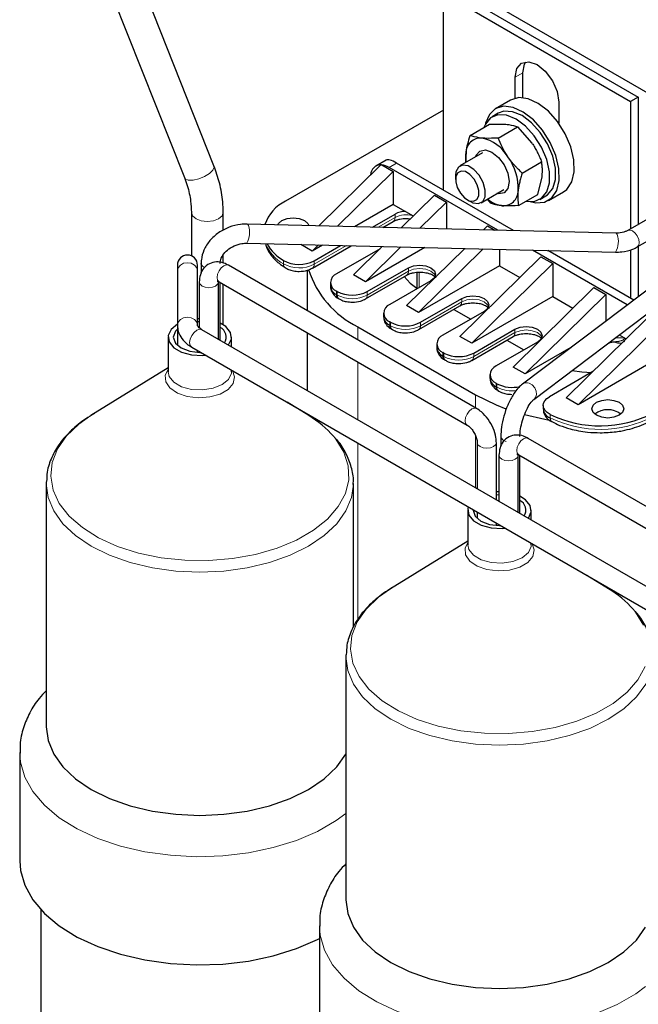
# Model space of a CAD drawing. Header units: millimetres. Extents: x 5 to 418, y 2 to 292.
# Tile 33 of 43: x 326 to 349, y 85 to 122. Entities that reach past the tile are written whole.
import ezdxf

# ---------------------------------------------------------------- set-up
doc = ezdxf.new("R2010")
doc.units = ezdxf.units.MM

msp = doc.modelspace()

# ---------------------------------------------------------------- linework, layer by layer
at = {"color": 7, "linetype": 'Continuous', "lineweight": 25}
for p, q in [((366.0813, 123.7801), (348.737, 113.7675)), ((349.097, 113.1439), (366.8014, 123.3645)), ((333.1148, 116.2045), (330.3035, 123.2941)), ((342.058, 123.2443), (353.6056, 116.578)), ((329.188, 122.8517), (331.9993, 115.7621)), ((341.7752, 122.7217), (348.8463, 118.6397)), ((341.7752, 115.2913), (341.7752, 122.7217)), ((342.058, 122.885), (349.1291, 118.803)), ((344.7733, 118.7781), (344.7733, 119.7171)), ((344.4905, 118.7611), (344.4905, 119.5538)), ((344.3108, 118.6894), (343.7451, 118.3628)), ((346.131, 118.6068), (346.131, 117.8141)), ((349.1291, 118.803), (348.8463, 118.6397)), ((348.8463, 118.6397), (348.8463, 113.8306)), ((349.1291, 118.803), (349.1291, 113.9938)), ((341.7752, 118.3118), (335.8214, 114.8747)), ((343.8451, 118.1896), (343.6189, 118.059)), ((342.791, 117.3518), (343.5192, 117.7722)), ((343.8444, 117.2562), (344.5726, 117.6767)), ((344.5726, 117.6767), (345.1166, 117.0661)), ((343.259, 116.6966), (342.4018, 116.2017)), ((339.6179, 116.425), (339.2246, 116.198)), ((344.4228, 113.7628), (340.0074, 116.3118)), ((344.7555, 115.9331), (345.4838, 116.3535)), ((339.4025, 116.23), (337.0746, 113.9402)), ((339.8802, 115.9934), (337.7755, 113.9233)), ((339.4276, 116.2444), (339.4025, 116.23)), ((339.4475, 116.2432), (339.8802, 115.9934)), ((343.8325, 113.7771), (339.7246, 116.1485)), ((339.8802, 115.9934), (339.8802, 114.7522)), ((342.2361, 115.8355), (342.2361, 115.6952)), ((345.3415, 115.1259), (345.501, 115.7908)), ((343.2017, 114.8161), (344.059, 115.3109)), ((345.745, 114.8986), (346.3107, 115.2252)), ((341.4358, 115.0953), (340.185, 113.8651)), ((341.8883, 114.8341), (340.886, 113.8482)), ((341.4358, 115.0953), (341.8883, 114.8341)), ((341.8883, 114.8341), (341.8883, 113.824)), ((342.6802, 114.9259), (342.8017, 114.8557)), ((343.4279, 114.9466), (343.5598, 114.801)), ((343.8638, 115.1477), (343.7958, 115.159)), ((344.6132, 114.7055), (345.3415, 115.1259)), ((345.4187, 114.9412), (345.645, 115.0718)), ((332.2657, 114.4548), (332.2657, 112.8102)), ((333.4657, 113.7721), (333.4657, 114.4548)), ((339.8802, 114.7522), (338.4173, 113.9078)), ((339.8802, 114.7522), (340.3417, 114.4858)), ((340.3417, 114.4858), (340.6406, 114.3132)), ((339.0961, 113.8914), (339.9509, 114.3849)), ((339.4933, 113.8818), (339.8846, 114.1077)), ((348.2895, 113.6695), (334.37, 114.0054)), ((343.444, 113.936), (343.2955, 113.79)), ((343.444, 113.936), (343.7144, 113.7799)), ((334.3527, 113.2857), (348.2721, 112.9497)), ((336.8255, 112.9888), (336.3967, 113.2363)), ((337.0608, 113.2203), (336.8255, 112.9888)), ((337.2198, 113.2165), (336.8255, 112.9888)), ((336.831, 112.3449), (338.2958, 113.1905)), ((336.8973, 112.6221), (337.8986, 113.2001)), ((339.3858, 113.0789), (337.7447, 112.1316)), ((339.4704, 113.1621), (338.3811, 112.0907)), ((340.1713, 113.1452), (338.8336, 111.8295)), ((341.075, 113.1234), (338.8336, 111.8295)), ((342.5809, 113.0871), (340.3893, 110.9314)), ((343.2818, 113.0702), (340.8418, 110.6702)), ((343.8965, 113.0553), (343.8965, 112.4336)), ((348.7176, 110.957), (345.1345, 113.0254)), ((348.9627, 111.142), (345.7248, 113.0112)), ((348.8463, 113.0414), (348.8463, 111.2092)), ((349.1291, 113.1625), (349.1291, 111.2676)), ((333.4657, 112.5387), (333.4657, 112.8511)), ((342.3975, 109.7721), (345.4522, 112.7767)), ((345.4522, 112.7767), (345.9047, 112.5155)), ((331.7361, 112.4608), (331.7361, 112.2407)), ((331.7361, 112.2407), (331.7361, 110.1833)), ((332.4961, 112.2407), (332.4961, 112.4608)), ((332.4961, 110.1833), (332.4961, 112.2407)), ((332.6329, 112.5252), (332.6329, 112.155)), ((332.6366, 112.4957), (332.6329, 112.5252)), ((343.03, 107.0487), (333.6679, 112.4533)), ((336.6294, 112.2633), (336.6294, 110.7436)), ((338.9043, 111.4621), (340.46, 112.3602)), ((343.8965, 112.4336), (340.8418, 110.6702)), ((342.85, 109.5109), (345.9047, 112.5155)), ((343.8965, 112.4336), (344.657, 111.9946)), ((350.5745, 112.3585), (344.759, 107.969)), ((345.9047, 112.5155), (345.9047, 111.2743)), ((338.8336, 111.8295), (338.3811, 112.0907)), ((338.8381, 111.185), (340.3937, 112.083)), ((341.3085, 111.8703), (339.7529, 110.9723)), ((340.776, 112.1851), (340.776, 111.596)), ((332.5622, 111.8148), (332.5622, 110.0936)), ((333.2822, 109.662), (333.2822, 111.8148)), ((333.3079, 111.8297), (342.67, 106.4251)), ((333.3529, 109.6212), (333.3529, 111.8038)), ((333.4657, 110.21), (333.4657, 111.7387)), ((337.5104, 111.805), (337.5104, 111.6744)), ((337.773, 111.4621), (337.7447, 111.4784)), ((344.4056, 108.6128), (347.4603, 111.6174)), ((345.1928, 107.3943), (351.0082, 111.7839)), ((347.4603, 111.6174), (347.9129, 111.3562)), ((337.811, 111.2013), (337.8393, 111.185)), ((340.9125, 110.3028), (342.4682, 111.2009)), ((345.9047, 111.2743), (342.85, 109.5109)), ((344.8582, 108.3516), (347.9129, 111.3562)), ((345.9047, 111.2743), (346.6652, 110.8353)), ((347.9129, 111.3562), (347.9129, 110.3496)), ((340.8418, 110.6702), (340.3893, 110.9314)), ((340.8462, 110.0257), (342.4019, 110.9237)), ((342.1658, 110.7874), (342.8075, 110.417)), ((332.5622, 110.4334), (332.4961, 110.4317)), ((339.5186, 110.6457), (339.5186, 110.5151)), ((343.3167, 110.711), (341.7611, 109.813)), ((346.4138, 107.4535), (349.4685, 110.4581)), ((331.7361, 110.1833), (331.7361, 109.4336)), ((332.5622, 110.318), (332.4961, 110.3159)), ((350.1131, 99.9457), (332.6576, 110.0226)), ((338.5508, 110.1312), (342.9914, 107.5677)), ((339.7812, 110.3028), (339.7529, 110.3191)), ((339.8192, 110.042), (339.8474, 110.0257)), ((342.9207, 109.1435), (344.4764, 110.0416)), ((346.8664, 107.1923), (349.896, 110.1722)), ((331.3828, 109.7408), (331.3828, 108.4391)), ((333.7828, 109.373), (333.7828, 109.7408)), ((336.6294, 109.9123), (336.6294, 107.7297)), ((342.85, 109.5109), (342.3975, 109.7721)), ((342.8544, 108.8664), (344.4101, 109.7644)), ((344.174, 109.6281), (344.8156, 109.2577)), ((348.414, 109.8257), (348.6734, 109.676)), ((332.2776, 109.3644), (349.7332, 99.2875)), ((332.4961, 109.1657), (332.4961, 109.2383)), ((341.5267, 109.4864), (341.5267, 109.3558)), ((345.3249, 109.5517), (343.7692, 108.6537)), ((346.5917, 109.3523), (344.8582, 108.3516)), ((348.2996, 109.5836), (348.3966, 109.5873)), ((332.5622, 109.2001), (332.5622, 109.1636)), ((341.7893, 109.1435), (341.7611, 109.1598)), ((341.8273, 108.8827), (341.8556, 108.8664)), ((349.9211, 108.9557), (346.8664, 107.1923)), ((331.3828, 108.5804), (328.468, 106.7796)), ((333.7828, 108.4391), (333.7828, 108.4955)), ((344.8582, 108.3516), (344.4056, 108.6128)), ((343.5349, 108.3271), (343.5349, 108.1965)), ((347.4185, 108.4417), (345.7786, 107.495)), ((343.7975, 107.9842), (343.7692, 108.0005)), ((343.8355, 107.7234), (343.8638, 107.7071)), ((346.8664, 107.1923), (346.4138, 107.4535)), ((336.6976, 106.7796), (335.8792, 107.2853)), ((345.5442, 107.1685), (345.5442, 107.0378)), ((336.6294, 106.8522), (336.6294, 106.8217)), ((343.9466, 105.9939), (343.9466, 105.6238)), ((354.3437, 100.5174), (344.9816, 105.922)), ((343.0557, 105.7571), (343.0557, 104.0199)), ((343.0557, 105.7571), (343.0558, 105.7528)), ((343.7757, 103.6042), (343.7757, 105.7571)), ((343.8759, 105.2836), (343.8759, 103.5464)), ((344.5959, 103.1307), (344.5959, 105.2836)), ((344.6216, 105.2985), (353.9837, 99.8939)), ((344.6666, 103.0899), (344.6666, 105.2725)), ((326.7837, 104.2795), (326.7828, 104.2197)), ((326.7828, 104.2197), (326.7828, 95.0431)), ((338.3828, 98.8002), (338.3828, 104.2197)), ((343.8759, 103.7867), (343.7757, 103.7826)), ((342.6965, 103.2095), (342.6965, 101.9078)), ((343.0557, 103.1423), (343.0557, 102.897)), ((345.0965, 102.8417), (345.0965, 103.2095)), ((343.7757, 102.6365), (343.7757, 102.7267)), ((343.8759, 102.6688), (343.8759, 102.6324)), ((342.6965, 102.0492), (339.7817, 100.2483)), ((345.0965, 101.9078), (345.0965, 101.9642)), ((348.0113, 100.2483), (347.1929, 100.754)), ((338.0975, 97.7483), (338.0965, 97.6884)), ((338.0965, 97.6884), (338.0965, 88.5118)), ((325.7828, 94.0632), (325.7828, 89.9805)), ((326.5828, 88.1332), (326.5828, 76.4259)), ((337.0965, 87.5319), (337.0965, 83.4492))]:
    msp.add_line(p, q, dxfattribs=at)
at = {"color": 7, "linetype": 'Continuous', "lineweight": 18}
for p, q in [((344.7733, 119.7171), (344.4905, 119.5538)), ((340.0074, 116.3118), (339.7246, 116.1485)), ((339.9509, 114.2542), (339.3133, 113.8861)), ((339.9509, 114.2542), (339.9509, 114.3849)), ((338.1158, 113.1948), (336.8973, 112.4914)), ((335.7438, 112.6354), (335.7438, 112.5047)), ((336.8973, 112.4914), (336.8973, 112.6221)), ((340.46, 112.2295), (338.9043, 111.3315)), ((340.46, 112.3602), (340.46, 112.2295)), ((340.8639, 112.1937), (340.8639, 111.6137)), ((337.7447, 111.3478), (337.7447, 111.4784)), ((337.773, 111.3315), (337.773, 111.4621)), ((338.9043, 111.3315), (338.9043, 111.4621)), ((337.773, 111.3315), (337.7447, 111.3478)), ((342.4682, 111.2009), (342.4682, 111.0702)), ((342.4682, 111.0702), (340.9125, 110.1722)), ((338.5508, 110.1312), (338.5508, 109.6345)), ((339.7529, 110.1885), (339.7529, 110.3191)), ((339.7812, 110.1722), (339.7529, 110.1885)), ((339.7812, 110.1722), (339.7812, 110.3028)), ((340.9125, 110.1722), (340.9125, 110.3028)), ((344.4764, 110.0416), (344.4764, 109.9109)), ((344.4764, 109.9109), (342.9207, 109.0129)), ((348.6023, 109.717), (348.6023, 109.6998)), ((348.6461, 109.6918), (348.6461, 109.6845)), ((348.6714, 109.6772), (348.6714, 109.6741)), ((341.7611, 109.0292), (341.7611, 109.1598)), ((341.7893, 109.0129), (341.7611, 109.0292)), ((341.7893, 109.0129), (341.7893, 109.1435)), ((342.9207, 109.0129), (342.9207, 109.1435)), ((338.5508, 108.8031), (338.5508, 106.6205)), ((343.7692, 107.8699), (343.7692, 108.0005)), ((343.7975, 107.8536), (343.7692, 107.8699)), ((343.7975, 107.8536), (343.7975, 107.9842)), ((342.9914, 107.5677), (342.9914, 107.0709)), ((345.8016, 106.6984), (345.8016, 106.8291)), ((342.9914, 106.0225), (342.9914, 104.057)), ((338.5508, 105.743), (338.5508, 99.0893))]:
    msp.add_line(p, q, dxfattribs=at)
at = {"color": 7, "linetype": 'Continuous', "lineweight": 25, "flags": 128}
for points in [[(344.4905, 119.5538), (344.5529, 119.8802), (344.7307, 120.0849), (344.9968, 120.1366), (345.3107, 120.0275), (345.6246, 119.7742), (345.8907, 119.4152), (346.0685, 119.0053), (346.131, 118.6068)], [(344.7733, 119.7171), (344.8358, 120.0435), (344.8897, 120.1362)], [(346.3107, 115.2252), (346.4368, 115.3193), (346.6259, 115.5976), (346.7174, 115.9768), (346.7046, 116.4287), (346.5884, 116.9198), (346.3775, 117.4137), (346.0874, 117.8737), (345.7397, 118.2658), (345.3603, 118.5608), (344.9771, 118.7369), (344.6187, 118.781), (344.3116, 118.6898), (344.3108, 118.6894)], [(345.058, 114.8575), (345.2627, 114.8121), (345.5986, 114.8359), (345.8712, 114.9927), (346.0602, 115.2711), (346.1517, 115.6502), (346.1389, 116.1021), (346.0227, 116.5932), (345.8118, 117.0871), (345.5217, 117.5471), (345.1741, 117.9392), (344.7946, 118.2342), (344.4114, 118.4103), (344.053, 118.4544), (343.7459, 118.3633), (343.5129, 118.1436), (343.5129, 118.1436)], [(345.645, 115.0718), (345.707, 115.1129), (345.9028, 115.3518), (346.0049, 115.6943), (346.0049, 116.1126), (345.9028, 116.5729), (345.707, 117.0379), (345.4332, 117.4699), (345.1036, 117.834), (344.7451, 118.1005), (344.3865, 118.248), (344.0569, 118.2644), (343.8451, 118.1896)], [(344.9085, 114.8759), (345.2069, 114.8664), (345.4807, 114.9823), (345.6765, 115.2212), (345.7786, 115.5636), (345.7786, 115.982), (345.6765, 116.4423), (345.4807, 116.9073), (345.2069, 117.3393), (344.8774, 117.7033), (344.5188, 117.9699), (344.1602, 118.1173), (343.8307, 118.1338), (343.5569, 118.0179), (343.361, 117.779), (343.3072, 117.6498)], [(343.5129, 118.1436), (343.3713, 117.8118), (343.366, 117.7885)], [(342.9958, 116.5446), (343.0171, 116.6025), (343.1554, 116.7649), (343.3635, 116.8075), (343.6097, 116.7237), (343.8566, 116.5263), (344.0664, 116.2454), (344.2073, 115.9238), (344.2578, 115.6103), (344.2103, 115.3527), (344.0719, 115.1903), (343.8638, 115.1477), (343.8638, 115.1477)], [(342.3419, 116.1548), (342.2509, 115.9752), (342.2361, 115.8355)], [(342.3192, 115.9459), (342.2477, 115.8049), (342.242, 115.6081), (342.3031, 115.3856), (342.4216, 115.1711), (342.5795, 114.9974), (342.7527, 114.8909), (342.9149, 114.8678), (343.0414, 114.9316), (343.1129, 115.0726), (343.1186, 115.2694), (343.0575, 115.492), (342.939, 115.7064), (342.7811, 115.8801), (342.6079, 115.9867), (342.4457, 116.0098), (342.3192, 115.9459)], [(342.8017, 114.8557), (342.894, 114.8112), (343.1006, 114.7817), (343.2616, 114.863), (343.3527, 115.0426), (343.3599, 115.2932), (343.2821, 115.5766), (343.1312, 115.8498), (342.9302, 116.071), (342.7095, 116.2066), (342.503, 116.2361), (342.3419, 116.1548), (342.3419, 116.1548)], [(335.5215, 113.9777), (335.5499, 114.0276), (335.6799, 114.1399)], [(335.6799, 114.1399), (335.8746, 114.215), (336.1042, 114.2414), (336.3338, 114.215), (336.5285, 114.1399), (336.6585, 114.0276), (336.6968, 113.9493)], [(339.8846, 114.1077), (339.8846, 114.1077), (339.8889, 114.1103)], [(340.46, 112.3602), (340.6546, 112.4352), (340.8842, 112.4616), (341.1139, 112.4352), (341.3085, 112.3602), (341.4386, 112.2478), (341.4842, 112.1152), (341.4386, 111.9827), (341.3085, 111.8703)], [(340.2923, 112.0245), (340.5287, 111.7827), (340.776, 111.596)], [(340.3937, 112.083), (340.3937, 112.083), (340.398, 112.0856)], [(342.4682, 111.2009), (342.6628, 111.2759), (342.8924, 111.3023), (343.122, 111.2759), (343.3167, 111.2009), (343.4468, 111.0885), (343.4924, 110.9559), (343.4468, 110.8234), (343.3167, 110.711)], [(342.4019, 110.9237), (342.4019, 110.9237), (342.4062, 110.9263)], [(331.7343, 110.2306), (331.4952, 110.0336), (331.3874, 109.8012), (331.4237, 109.5615), (331.5998, 109.3434), (331.8945, 109.1733), (332.2722, 109.0716), (332.6874, 109.0507), (332.8049, 109.06)], [(331.7361, 110.048), (331.6589, 109.9617), (331.5828, 109.7408), (331.6589, 109.5199), (331.8757, 109.3326), (332.2001, 109.2074), (332.5828, 109.1635), (332.6329, 109.1642)], [(333.6648, 109.4412), (333.6704, 109.448), (333.7782, 109.6804), (333.7419, 109.9201), (333.5658, 110.1381), (333.3529, 110.2721)], [(344.4764, 110.0416), (344.671, 110.1166), (344.9006, 110.143), (345.1302, 110.1166), (345.3249, 110.0416), (345.4549, 109.9292), (345.5006, 109.7966), (345.4549, 109.6641), (345.3249, 109.5517)], [(344.4101, 109.7644), (344.4101, 109.7644), (344.4144, 109.767)], [(346.6423, 108.4884), (347.0058, 108.4337), (347.38, 108.4038)], [(342.9914, 107.5677), (343.7742, 107.1818), (344.1379, 107.0397)], [(345.8016, 106.8291), (345.695, 106.8986), (345.6147, 106.979), (345.5638, 107.0671), (345.5444, 107.1592), (345.5574, 107.2517), (345.6021, 107.3409), (345.6769, 107.4231), (345.7786, 107.495)], [(348.4079, 106.7923), (348.2132, 106.7172), (347.9836, 106.6908), (347.754, 106.7172), (347.5593, 106.7923), (347.4293, 106.9046), (347.3836, 107.0372), (347.4293, 107.1697), (347.5593, 107.2821), (347.754, 107.3572), (347.9836, 107.3835), (348.2132, 107.3572), (348.4079, 107.2821), (348.5379, 107.1697), (348.5836, 107.0372), (348.5379, 106.9046), (348.4079, 106.7923)], [(344.8367, 106.819), (345.6029, 106.6439), (345.7141, 106.6236)], [(342.67, 106.4251), (342.67, 106.4251), (342.6662, 106.4274)], [(343.8759, 103.9022), (343.7919, 103.8996), (343.7757, 103.8987)], [(344.9785, 102.9099), (344.9841, 102.9168), (345.092, 103.1491), (345.0556, 103.3888), (344.8795, 103.6069), (344.6666, 103.7408)], [(342.7172, 103.3377), (342.7011, 103.2699), (342.7374, 103.0302), (342.9135, 102.8122), (343.2082, 102.6421), (343.5859, 102.5404), (344.0011, 102.5194), (344.1186, 102.5287)], [(342.8974, 103.2337), (342.8965, 103.2095), (342.9726, 102.9886), (343.1894, 102.8013), (343.5138, 102.6762), (343.8965, 102.6322), (343.9384, 102.6327)], [(326.7828, 95.0431), (326.8542, 94.5193), (327.0667, 94.0084), (327.415, 93.523), (327.8905, 93.075), (328.4816, 92.6755), (329.1737, 92.3342), (329.9497, 92.0597), (330.7905, 91.8587), (331.6755, 91.736), (332.5828, 91.6948), (333.4901, 91.736), (334.3751, 91.8587), (335.216, 92.0597), (335.992, 92.3342), (336.684, 92.6755), (337.2751, 93.075), (337.7507, 93.523), (338.0965, 94.0041)], [(325.7828, 89.9805), (325.8112, 89.6225), (325.9736, 89.0571), (326.2769, 88.5114), (326.7147, 87.9971), (327.2774, 87.525), (327.9533, 87.1052), (328.7278, 86.7467), (329.5845, 86.4571), (330.5051, 86.2427), (331.47, 86.1079), (332.4586, 86.0556), (333.4499, 86.087), (334.4226, 86.2014), (335.3562, 86.3963), (336.2306, 86.6676), (337.0273, 87.0095), (337.0965, 87.0445)], [(338.0965, 88.5118), (338.1679, 87.988), (338.3804, 87.4771), (338.7287, 86.9917), (339.2042, 86.5437), (339.7953, 86.1442), (340.4874, 85.803), (341.2634, 85.5285), (342.1042, 85.3274), (342.9892, 85.2047), (343.8965, 85.1635), (344.8038, 85.2047), (345.6888, 85.3274), (346.5297, 85.5285), (347.3057, 85.803), (347.9977, 86.1442), (348.5888, 86.5437), (349.0644, 86.9917), (349.4102, 87.4728)]]:
    msp.add_lwpolyline(points, dxfattribs=at)
at = {"color": 7, "linetype": 'Continuous', "lineweight": 18, "flags": 128}
for points in [[(332.1462, 115.6715), (332.326, 115.67), (332.541, 115.7162), (332.7584, 115.8031), (332.9451, 115.9174), (333.0728, 116.0417), (333.1219, 116.1572), (333.1148, 116.2045)], [(331.9993, 115.7621), (332.029, 115.7205), (332.1462, 115.6715)], [(332.2657, 114.4531), (332.3113, 114.3222), (332.4414, 114.2098)], [(332.4414, 114.2098), (332.636, 114.1348), (332.8657, 114.1084), (333.0953, 114.1348), (333.2899, 114.2098), (333.42, 114.3222), (333.4657, 114.4548), (333.4657, 114.4549)], [(334.415, 113.9518), (334.3836, 114.0008), (334.37, 114.0054)], [(348.917, 113.7497), (348.8196, 113.7835), (348.7387, 113.7685)], [(349.097, 113.144), (349.1522, 113.2074), (349.1715, 113.3087), (349.1522, 113.4324), (349.097, 113.5596), (349.0144, 113.671), (348.917, 113.7497)], [(348.3344, 113.6159), (348.303, 113.6649), (348.2895, 113.6695)], [(332.4961, 112.2407), (332.4672, 112.3594), (332.3848, 112.4601), (332.2615, 112.5274), (332.1161, 112.551), (331.9707, 112.5274), (331.8474, 112.4601), (331.765, 112.3594), (331.7361, 112.2407), (331.7361, 112.2407)], [(332.764, 112.3648), (332.6832, 112.4192), (332.6366, 112.4957)], [(333.3079, 111.8297), (333.3079, 111.8297), (333.2527, 111.8933), (333.2334, 111.9946), (333.2527, 112.1182), (333.3079, 112.2455), (333.3905, 112.3569), (333.4879, 112.4355)], [(333.4879, 112.4355), (333.5853, 112.4693), (333.6679, 112.4533)], [(341.4735, 112.0499), (341.4386, 112.1171), (341.3085, 112.2295), (341.1139, 112.3046), (340.8842, 112.331), (340.6546, 112.3046), (340.46, 112.2295)], [(333.2822, 111.8147), (333.2548, 111.7353), (333.1768, 111.6679), (333.06, 111.6228), (332.9222, 111.607), (332.7845, 111.6228), (332.6677, 111.6679), (332.5896, 111.7353), (332.5622, 111.8148), (332.5622, 111.815)], [(343.4817, 110.8906), (343.4468, 110.9578), (343.3167, 111.0702), (343.122, 111.1453), (342.8924, 111.1717), (342.6628, 111.1453), (342.4682, 111.0702)], [(332.4961, 110.1835), (332.4672, 110.3021), (332.3848, 110.4027), (332.2615, 110.47), (332.1161, 110.4936), (331.9707, 110.47), (331.8474, 110.4027), (331.765, 110.3021), (331.7361, 110.1833), (331.7361, 110.183)], [(332.6576, 110.0226), (332.5704, 110.0395), (332.4676, 110.0038), (332.3648, 109.9208), (332.2776, 109.8032), (332.2193, 109.6689), (332.1989, 109.5384), (332.2193, 109.4314), (332.2776, 109.3644)], [(345.4898, 109.7313), (345.4549, 109.7985), (345.3249, 109.9109), (345.1302, 109.986), (344.9006, 110.0124), (344.671, 109.986), (344.4764, 109.9109)], [(331.3828, 108.5188), (331.2806, 108.3059), (331.2985, 108.0568), (331.4555, 107.8244), (331.7347, 107.6341), (332.1058, 107.5065), (332.5286, 107.4553), (332.9573, 107.4862), (333.3453, 107.5957), (333.6508, 107.772), (333.8405, 107.9961), (333.894, 108.2435), (333.8108, 108.4793)], [(331.3828, 108.4391), (331.4237, 108.2598), (331.5998, 108.0418), (331.8945, 107.8716), (332.2722, 107.77), (332.6874, 107.749), (333.09, 107.8113), (333.4313, 107.9493), (333.6704, 108.1463), (333.7782, 108.3787), (333.7828, 108.4391)], [(345.1908, 107.3929), (345.2531, 107.4606), (345.2926, 107.575), (345.2839, 107.7056), (345.2284, 107.8325), (345.1344, 107.9365), (345.0162, 108.0017)], [(342.6662, 106.4274), (342.6148, 106.4886), (342.5954, 106.5899), (342.6148, 106.7136), (342.67, 106.8408), (342.7526, 106.9522), (342.85, 107.0308)], [(342.85, 107.0308), (342.9474, 107.0647), (343.03, 107.0487), (343.03, 107.0486)], [(328.468, 106.7796), (328.0135, 106.4603), (327.5446, 106.0126), (327.2062, 105.5272), (327.0071, 105.0168), (326.9524, 104.4945), (327.0435, 103.974), (327.278, 103.4686), (327.65, 102.9915), (328.1497, 102.555), (328.7642, 102.1704), (329.4777, 101.8478), (330.2715, 101.5954), (331.1252, 101.4197), (332.0167, 101.3254), (332.9228, 101.3149), (333.8202, 101.3884), (334.6854, 101.544), (335.4963, 101.7778), (336.2316, 102.0836), (336.8725, 102.4536), (337.4022, 102.8781), (337.8072, 103.3462), (338.0768, 103.8457), (338.2041, 104.3637), (338.1859, 104.8868), (338.0225, 105.4014), (337.7183, 105.8943), (337.6352, 105.9961)], [(344.5471, 105.4633), (344.5664, 105.587), (344.6216, 105.7142), (344.7042, 105.8256), (344.8016, 105.9042), (344.899, 105.9381), (344.9816, 105.922)], [(343.0558, 105.7528), (343.0831, 105.6776), (343.1611, 105.6101), (343.2779, 105.5651), (343.4157, 105.5493), (343.5535, 105.5651), (343.6702, 105.6101)], [(343.6702, 105.6101), (343.7483, 105.6776), (343.7757, 105.7571), (343.7757, 105.7572)], [(343.9814, 105.1366), (343.9033, 105.2041), (343.8759, 105.2836), (343.8759, 105.2836)], [(344.5959, 105.2835), (344.5685, 105.2041), (344.4905, 105.1366), (344.3737, 105.0916), (344.2359, 105.0758), (344.0982, 105.0916), (343.9814, 105.1366)], [(344.6216, 105.2985), (344.6216, 105.2985), (344.5664, 105.362), (344.5471, 105.4633)], [(326.7828, 104.2197), (326.8542, 103.6959), (327.0667, 103.185), (327.415, 102.6996), (327.8905, 102.2516), (328.4816, 101.8521), (329.1737, 101.5109), (329.9497, 101.2363), (330.7905, 101.0353), (331.6755, 100.9126), (332.5828, 100.8714), (333.4901, 100.9126), (334.3751, 101.0353), (335.216, 101.2363), (335.992, 101.5109), (336.684, 101.8521), (337.2751, 102.2516), (337.7507, 102.6996), (338.0989, 103.185), (338.3114, 103.6959), (338.3826, 104.1887)], [(342.6965, 101.9875), (342.5943, 101.7747), (342.6122, 101.5255), (342.7692, 101.2932), (343.0484, 101.1029), (343.4195, 100.9752), (343.8423, 100.924), (344.271, 100.9549), (344.659, 101.0644), (344.9645, 101.2408), (345.1542, 101.4648), (345.2077, 101.7123), (345.1245, 101.948)], [(342.6965, 101.9078), (342.7374, 101.7285), (342.9135, 101.5105), (343.2082, 101.3404), (343.5859, 101.2387), (344.0011, 101.2177), (344.4037, 101.28), (344.7451, 101.418), (344.9841, 101.6151), (345.092, 101.8475), (345.0965, 101.9078)], [(339.7817, 100.2483), (339.3272, 99.929), (338.8583, 99.4813), (338.5199, 98.9959), (338.3208, 98.4855), (338.2661, 97.9633), (338.3572, 97.4427), (338.5917, 96.9373), (338.9637, 96.4602), (339.4634, 96.0237), (340.078, 95.6392), (340.7914, 95.3165), (341.5852, 95.0641), (342.439, 94.8884), (343.3304, 94.7941), (344.2366, 94.7836), (345.1339, 94.8571), (345.9991, 95.0128), (346.81, 95.2465), (347.5453, 95.5524), (348.1862, 95.9223), (348.7159, 96.3468), (349.1209, 96.8149), (349.3905, 97.3144)], [(349.3362, 98.8702), (349.032, 99.363), (348.9489, 99.4648)], [(338.0965, 97.6884), (338.1679, 97.1646), (338.3804, 96.6537), (338.7287, 96.1683), (339.2042, 95.7203), (339.7953, 95.3208), (340.4874, 94.9796), (341.2634, 94.7051), (342.1042, 94.504), (342.9892, 94.3813), (343.8965, 94.3401), (344.8038, 94.3813), (345.6888, 94.504), (346.5297, 94.7051), (347.3057, 94.9796), (347.9977, 95.3208), (348.5888, 95.7203), (349.0644, 96.1683), (349.4127, 96.6537), (349.6251, 97.1646), (349.6963, 97.6575)], [(338.0965, 91.7657), (337.7293, 91.4974), (337.0273, 91.0922), (336.2306, 90.7503), (335.3562, 90.479), (334.4226, 90.2841), (333.4499, 90.1697), (332.4586, 90.1383), (331.47, 90.1906), (330.5051, 90.3254), (329.5845, 90.5398), (328.7278, 90.8294), (327.9533, 91.1879), (327.2774, 91.6077), (326.7147, 92.0798), (326.2769, 92.5941), (325.9736, 93.1398), (325.8112, 93.7052), (325.7829, 94.0486)], [(349.4102, 85.2344), (349.043, 84.9662), (348.341, 84.5609), (347.5443, 84.219), (346.6699, 83.9477), (345.7363, 83.7528), (344.7636, 83.6384), (343.7723, 83.607), (342.7837, 83.6593), (341.8188, 83.7941), (340.8982, 84.0086), (340.0415, 84.2981), (339.267, 84.6566), (338.5911, 85.0764), (338.0284, 85.5485), (337.5906, 86.0629), (337.2873, 86.6086), (337.1249, 87.1739), (337.0966, 87.5173)]]:
    msp.add_lwpolyline(points, dxfattribs=at)
at = {"color": 7, "linetype": 'Continuous', "lineweight": 25}
for centre, radius, start, end in [((343.189, 116.6968), 0.5576, 85.854, 181.01551), ((342.9123, 115.7793), 1.5074, 30.46892, 77.86124), ((344.022, 116.5438), 1.398, 174.12539, 188.43507), ((342.6134, 115.3663), 1.985, 357.16897, 36.37811), ((339.4175, 115.8527), 0.3918, 88.51517, 179.04202), ((339.3717, 115.5683), 0.6791, 58.68972, 83.59275), ((344.0384, 115.2584), 0.5576, 265.854, 1.01551), ((336.4845, 113.4971), 1.5289, 115.70666, 161.21924), ((344.1564, 115.8031), 1.1122, 229.83966, 261.81624), ((340.3527, 113.6359), 0.8499, 90.73744, 118.21458), ((336.5596, 114.0661), 1.6469, 209.01778, 240.30571), ((332.1161, 112.4608), 0.38, 0, 180), ((336.333, 113.7055), 1.2216, 241.16341, 297.51307), ((340.11, 113.3543), 3.5804, 197.26816, 244.18407), ((337.8686, 111.805), 0.3493, 110.78342, 249.21658), ((337.9107, 111.7143), 0.4024, 185.6948, 245.62534), ((338.3387, 112.5539), 1.2296, 242.60967, 297.39033), ((337.9015, 111.3305), 0.1578, 173.70115, 234.98667), ((339.8768, 110.6457), 0.3493, 110.78342, 249.21658), ((339.9189, 110.555), 0.4024, 185.6948, 245.62534), ((333.1691, 109.7462), 0.4068, 327.70454, 63.13006), ((339.9097, 110.1712), 0.1578, 173.70115, 234.98667), ((340.3468, 111.3946), 1.2296, 242.60967, 297.39033), ((341.885, 109.4864), 0.3493, 110.78342, 249.21658), ((341.9271, 109.3957), 0.4024, 185.6948, 245.62534), ((341.9179, 109.0119), 0.1578, 173.70115, 234.98667), ((342.355, 110.2353), 1.2296, 242.60967, 297.39033), ((343.8932, 108.3271), 0.3493, 110.78342, 249.21658), ((343.9353, 108.2364), 0.4024, 185.6948, 245.62534), ((343.926, 107.8526), 0.1578, 173.70115, 234.98667), ((344.3654, 109.0846), 1.2383, 242.70203, 283.9104), ((345.9395, 107.0703), 0.3966, 184.69617, 249.66164), ((347.9836, 106.1704), 0.8335, 53.59148, 126.40852), ((334.5684, 103.279), 4.0973, 41.53909, 58.68945), ((345.954, 106.6794), 0.1536, 172.88225, 236.91045), ((347.6965, 110.72), 4.3278, 244.03467, 297.28885), ((344.4828, 103.2149), 0.4068, 327.70454, 63.13006), ((345.8821, 96.7478), 4.0973, 41.53909, 58.68945)]:
    msp.add_arc(centre, radius, start, end, dxfattribs=at)
at = {"color": 7, "linetype": 'Continuous', "lineweight": 18}
for centre, radius, start, end in [((339.7886, 114.2388), 0.163, 307.97954, 5.41867), ((340.3769, 113.4309), 0.927, 74.87119, 117.36217), ((333.7016, 113.6826), 0.7625, 328.63263, 20.67642), ((347.621, 113.3466), 0.7625, 328.63263, 20.67642), ((336.511, 113.8773), 1.5725, 202.7767, 240.79578), ((335.9071, 112.4903), 0.164, 174.95068, 233.42593), ((336.333, 113.5749), 1.2216, 241.16341, 297.51307), ((336.7412, 112.474), 0.1571, 304.16348, 6.3761), ((340.2977, 112.2141), 0.163, 307.97954, 5.41867), ((337.9293, 111.3141), 0.1573, 173.65222, 235.52359), ((338.3387, 112.4232), 1.2296, 242.60967, 297.39033), ((338.7482, 111.314), 0.1571, 304.16348, 6.3761), ((342.3059, 111.0548), 0.163, 307.97954, 5.41867), ((339.9375, 110.1548), 0.1573, 173.65222, 235.52359), ((340.3468, 111.2639), 1.2296, 242.60967, 297.39033), ((340.7564, 110.1547), 0.1571, 304.16348, 6.3761), ((344.3141, 109.8955), 0.163, 307.97954, 5.41867), ((348.4077, 108.6995), 1.019, 78.98621, 98.49236), ((348.5741, 109.549), 0.1534, 62.03289, 79.40617), ((341.9457, 108.9955), 0.1573, 173.65222, 235.52359), ((342.355, 110.1046), 1.2296, 242.60967, 297.39033), ((342.7646, 108.9954), 0.1571, 304.16348, 6.3761), ((343.9539, 107.8362), 0.1573, 173.65222, 235.52359), ((344.361, 108.9434), 1.2269, 242.66024, 278.58729), ((344.9176, 107.7501), 0.2703, 68.58625, 125.89368), ((347.6965, 110.5894), 4.3278, 244.03467, 297.28885), ((344.1722, 106.0358), 0.2294, 190.47689, 263.50678)]:
    msp.add_arc(centre, radius, start, end, dxfattribs=at)
at = {"color": 7, "linetype": 'Continuous', "lineweight": 25}
for centre, major_axis, ratio, start_param, end_param in [((340.3846, 115.713), (0.7829, -0.699), 0.2446575, 2.2757929, 3.0611098), ((337.8757, 114.2646), (2.0617, 1.9357), 0.2773458, 0.4862965, 0.517026)]:
    msp.add_ellipse(centre, major_axis=major_axis, ratio=ratio, start_param=start_param, end_param=end_param, dxfattribs=at)
for points, knots in [([(343.5192, 117.7722), (343.5612, 117.7749), (343.7849, 117.7896), (343.9777, 117.7818), (344.1344, 117.7755)], [0, 0, 0, 0, 0.1873629, 1, 1, 1, 1]), ([(344.1344, 117.7755), (344.1716, 117.7715), (344.3459, 117.7531), (344.4728, 117.7103), (344.5726, 117.6767)], [0, 0, 0, 0, 0.213336, 1, 1, 1, 1]), ([(342.6314, 116.6869), (342.6332, 116.7015), (342.6585, 116.9095), (342.7271, 117.1387), (342.791, 117.3518)], [0, 0, 0, 0, 0.0701742, 1, 1, 1, 1]), ([(343.2293, 117.253), (343.0962, 117.2729), (342.9324, 117.2975), (342.8133, 117.3432), (342.791, 117.3518)], [0, 0, 0, 0, 0.81263712, 1, 1, 1, 1]), ([(343.8444, 117.2562), (343.6708, 117.2474), (343.4502, 117.2361), (343.2681, 117.25), (343.2293, 117.253)], [0, 0, 0, 0, 0.786664, 1, 1, 1, 1]), ([(344.2115, 116.5436), (344.2008, 116.5594), (344.0482, 116.7835), (343.9426, 117.0285), (343.8444, 117.2562)], [0, 0, 0, 0, 0.0701742, 1, 1, 1, 1]), ([(345.1166, 117.0661), (345.1273, 117.0504), (345.1555, 117.0089), (345.2159, 116.9139), (345.2779, 116.8059), (345.3348, 116.6955), (345.3753, 116.6113), (345.4136, 116.5262), (345.4499, 116.4402), (345.4725, 116.3824), (345.4838, 116.3535)], [0, 0, 0, 0, 0.0699962, 0.1848087, 0.4152015, 0.5314607, 0.6478485, 0.7650125, 0.882467, 1, 1, 1, 1]), ([(342.6228, 116.3293), (342.6215, 116.3487), (342.6187, 116.3912), (342.6175, 116.4591), (342.6189, 116.5328), (342.6232, 116.6085), (342.6287, 116.6608), (342.6314, 116.6869)], [0, 0, 0, 0, 0.1732345, 0.3791101, 0.5852871, 0.7924597, 1, 1, 1, 1]), ([(344.7555, 115.9331), (344.706, 115.9792), (344.6318, 116.0484), (344.5371, 116.1453), (344.4675, 116.2202), (344.3998, 116.2974), (344.3342, 116.3772), (344.271, 116.4591), (344.2314, 116.5154), (344.2115, 116.5436)], [0, 0, 0, 0, 0.2473366, 0.3712167, 0.4953281, 0.6209981, 0.7468521, 0.8733138, 1, 1, 1, 1]), ([(345.501, 115.7908), (345.5026, 115.8052), (345.5068, 115.8435), (345.5132, 115.9276), (345.5154, 116.018), (345.5128, 116.1051), (345.5086, 116.1694), (345.5022, 116.2321), (345.4941, 116.2937), (345.4872, 116.3336), (345.4838, 116.3535)], [0, 0, 0, 0, 0.0699962, 0.1849072, 0.4152015, 0.5314608, 0.6478485, 0.7650125, 0.882467, 1, 1, 1, 1]), ([(333.4657, 114.4548), (333.4618, 114.5853), (333.4511, 114.9499), (333.3499, 115.5393), (333.1906, 115.99), (333.1148, 116.2045)], [0, 0, 0, 0, 0.2261688, 0.6317266, 1, 1, 1, 1]), ([(344.7555, 115.9331), (344.7371, 115.8762), (344.7095, 115.7909), (344.6778, 115.6787), (344.656, 115.5948), (344.6366, 115.5116), (344.62, 115.4291), (344.606, 115.3477), (344.5993, 115.2948), (344.5959, 115.2683)], [0, 0, 0, 0, 0.2473684, 0.3712166, 0.4953281, 0.6209981, 0.7468521, 0.8733138, 1, 1, 1, 1]), ([(331.9993, 115.7621), (332.0365, 115.6611), (332.1471, 115.3615), (332.2464, 114.917), (332.2599, 114.5929), (332.2657, 114.4548)], [0, 0, 0, 0, 0.2259812, 0.6700217, 1, 1, 1, 1]), ([(344.5959, 115.2683), (344.5943, 115.2538), (344.5716, 115.0472), (344.5931, 114.8702), (344.6132, 114.7055)], [0, 0, 0, 0, 0.0701742, 1, 1, 1, 1]), ([(343.9981, 114.7022), (343.9804, 114.704), (343.9449, 114.7074), (343.8941, 114.7141), (343.8452, 114.7218), (343.7982, 114.7306), (343.753, 114.7405), (343.7095, 114.7514), (343.6679, 114.7633), (343.6292, 114.7756), (343.5932, 114.7881), (343.5709, 114.7967), (343.5598, 114.801)], [0, 0, 0, 0, 0.1005552, 0.2012256, 0.3022315, 0.4033431, 0.5055524, 0.6078515, 0.710392, 0.813001, 0.9064817, 1, 1, 1, 1]), ([(344.6132, 114.7055), (344.4396, 114.6966), (344.219, 114.6853), (344.0369, 114.6993), (343.9981, 114.7022)], [0, 0, 0, 0, 0.786664, 1, 1, 1, 1]), ([(339.89, 114.1082), (339.898, 114.1135), (339.9288, 114.1343), (340.0148, 114.1674), (340.1642, 114.2071), (340.3482, 114.2291), (340.4796, 114.2123), (340.5313, 114.2057)], [0, 0, 0, 0, 0.0664167, 0.2580808, 0.4432733, 0.7808787, 1, 1, 1, 1]), ([(334.37, 114.0054), (334.2874, 114.0039), (334.0584, 113.9996), (333.682, 113.9045), (333.2808, 113.6966), (332.949, 113.3981), (332.727, 113.0441), (332.6408, 112.7408), (332.6346, 112.5717), (332.6329, 112.5252)], [0, 0, 0, 0, 0.09612724, 0.26635846, 0.43794971, 0.61079433, 0.78429814, 0.94069605, 1, 1, 1, 1]), ([(348.737, 113.7675), (348.7058, 113.7516), (348.6123, 113.704), (348.4502, 113.6699), (348.3219, 113.6696), (348.2895, 113.6695)], [0, 0, 0, 0, 0.2724935, 0.8164294, 1, 1, 1, 1]), ([(333.3529, 112.5252), (333.3548, 112.5565), (333.3605, 112.6537), (333.4342, 112.8331), (333.6152, 113.0407), (333.8717, 113.2006), (334.1357, 113.2798), (334.2934, 113.284), (334.3527, 113.2857)], [0, 0, 0, 0, 0.095619, 0.2958625, 0.4841927, 0.6838495, 0.8810527, 1, 1, 1, 1]), ([(335.0656, 113.2685), (335.0746, 113.2238), (335.1079, 113.059), (335.2837, 112.8063), (335.5259, 112.5463), (335.7313, 112.416), (335.8155, 112.3627)], [0, 0, 0, 0, 0.1219999, 0.450682, 0.7750828, 1, 1, 1, 1]), ([(348.2721, 112.9497), (348.3525, 112.951), (348.5805, 112.9546), (348.8635, 113.0231), (349.0406, 113.1148), (349.097, 113.1439)], [0, 0, 0, 0, 0.2709151, 0.7681859, 1, 1, 1, 1]), ([(333.6679, 112.4533), (333.6087, 112.4833), (333.4614, 112.5581), (333.2107, 112.5962), (332.9309, 112.5301), (332.7129, 112.3489), (332.5837, 112.0979), (332.5695, 111.9102), (332.5622, 111.8148)], [0, 0, 0, 0, 0.1213873, 0.3019625, 0.4728339, 0.6556827, 0.8250571, 1, 1, 1, 1]), ([(335.8104, 112.3602), (335.851, 112.337), (335.9434, 112.2842), (336.1207, 112.233), (336.2584, 112.2251), (336.3316, 112.2209)], [0, 0, 0, 0, 0.2686556, 0.6110338, 1, 1, 1, 1]), ([(336.3316, 112.2209), (336.4382, 112.2298), (336.5856, 112.242), (336.7477, 112.2983), (336.803, 112.3338), (336.8269, 112.349)], [0, 0, 0, 0, 0.5983269, 0.8267835, 1, 1, 1, 1]), ([(333.2386, 111.8599), (333.2373, 111.8594), (333.2278, 111.8559), (333.2566, 111.8578), (333.294, 111.8374), (333.3079, 111.8297)], [0, 0, 0, 0, 0.0858666, 0.657559, 1, 1, 1, 1]), ([(340.3991, 112.0835), (340.4071, 112.0888), (340.4379, 112.1096), (340.5238, 112.1424), (340.6736, 112.1841), (340.8016, 112.1912), (340.8842, 112.1957)], [0, 0, 0, 0, 0.0850538, 0.3305005, 0.5676596, 1, 1, 1, 1]), ([(340.8842, 112.1957), (340.964, 112.1915), (341.0749, 112.1857), (341.2167, 112.1511), (341.3168, 112.1156), (341.404, 112.0679), (341.4599, 112.0221), (341.4839, 111.9874), (341.4839, 111.9851), (341.4839, 111.9839)], [0, 0, 0, 0, 0.2272928, 0.3161802, 0.4539924, 0.5871347, 0.7200922, 0.8560416, 1, 1, 1, 1]), ([(337.5201, 111.6701), (337.518, 111.6426), (337.5105, 111.5413), (337.5986, 111.3757), (337.7132, 111.2539), (337.7991, 111.211), (337.8134, 111.2038)], [0, 0, 0, 0, 0.14155029, 0.52021932, 0.91980304, 1, 1, 1, 1]), ([(337.8417, 111.1875), (337.8745, 111.1689), (337.9593, 111.121), (338.1279, 111.0733), (338.2655, 111.0652), (338.3387, 111.0609)], [0, 0, 0, 0, 0.22837398, 0.58961002, 1, 1, 1, 1]), ([(338.3387, 111.0609), (338.4453, 111.0698), (338.5926, 111.0821), (338.7548, 111.1384), (338.8101, 111.1738), (338.834, 111.1891)], [0, 0, 0, 0, 0.5983269, 0.8267835, 1, 1, 1, 1]), ([(342.4073, 110.9242), (342.4153, 110.9295), (342.4461, 110.9503), (342.532, 110.9831), (342.6818, 111.0248), (342.8098, 111.0319), (342.8924, 111.0364)], [0, 0, 0, 0, 0.0850538, 0.3305005, 0.5676596, 1, 1, 1, 1]), ([(342.8924, 111.0364), (342.9722, 111.0322), (343.0831, 111.0264), (343.2249, 110.9918), (343.325, 110.9563), (343.4122, 110.9086), (343.4681, 110.8628), (343.4921, 110.8281), (343.4921, 110.8258), (343.4921, 110.8246)], [0, 0, 0, 0, 0.2272928, 0.3161802, 0.4539924, 0.5871347, 0.7200922, 0.8560416, 1, 1, 1, 1]), ([(339.5282, 110.5108), (339.5262, 110.4833), (339.5187, 110.382), (339.6068, 110.2164), (339.7214, 110.0946), (339.8073, 110.0517), (339.8216, 110.0445)], [0, 0, 0, 0, 0.1415503, 0.5202193, 0.919803, 1, 1, 1, 1]), ([(331.7361, 110.1833), (331.7426, 110.1079), (331.758, 109.9302), (331.8955, 109.6751), (332.085, 109.4847), (332.2292, 109.3946), (332.2776, 109.3644)], [0, 0, 0, 0, 0.22522332, 0.53021382, 0.84220832, 1, 1, 1, 1]), ([(332.6576, 110.0226), (332.6287, 110.041), (332.5505, 110.091), (332.4944, 110.169), (332.4955, 110.1783), (332.4961, 110.1833)], [0, 0, 0, 0, 0.2125081, 0.5763129, 1, 1, 1, 1]), ([(339.8499, 110.0282), (339.8827, 110.0096), (339.9675, 109.9617), (340.1361, 109.914), (340.2737, 109.9059), (340.3468, 109.9016)], [0, 0, 0, 0, 0.228374, 0.58961, 1, 1, 1, 1]), ([(340.3468, 109.9016), (340.4535, 109.9105), (340.6008, 109.9228), (340.7629, 109.9791), (340.8183, 110.0145), (340.8421, 110.0298)], [0, 0, 0, 0, 0.5983269, 0.8267835, 1, 1, 1, 1]), ([(344.4155, 109.7649), (344.4234, 109.7702), (344.4543, 109.791), (344.5402, 109.8238), (344.69, 109.8655), (344.818, 109.8726), (344.9006, 109.8771)], [0, 0, 0, 0, 0.0850538, 0.3305005, 0.5676596, 1, 1, 1, 1]), ([(344.9006, 109.8771), (344.9803, 109.8729), (345.0912, 109.8671), (345.2331, 109.8325), (345.3332, 109.797), (345.4204, 109.7493), (345.4763, 109.7035), (345.5003, 109.6688), (345.5003, 109.6665), (345.5003, 109.6653)], [0, 0, 0, 0, 0.2272928, 0.3161802, 0.4539924, 0.5871347, 0.7200922, 0.8560416, 1, 1, 1, 1]), ([(341.5364, 109.3515), (341.5344, 109.324), (341.5269, 109.2227), (341.6149, 109.0571), (341.7296, 108.9353), (341.8155, 108.8924), (341.8298, 108.8852)], [0, 0, 0, 0, 0.14155029, 0.52021932, 0.91980304, 1, 1, 1, 1]), ([(347.9856, 109.5024), (348.0064, 109.5115), (348.0591, 109.5346), (348.199, 109.5713), (348.3259, 109.5785), (348.4079, 109.5832)], [0, 0, 0, 0, 0.1878679, 0.4755523, 1, 1, 1, 1]), ([(341.8581, 108.8689), (341.8909, 108.8503), (341.9756, 108.8024), (342.1443, 108.7547), (342.2819, 108.7466), (342.355, 108.7423)], [0, 0, 0, 0, 0.228374, 0.58961, 1, 1, 1, 1]), ([(342.355, 108.7423), (342.4617, 108.7512), (342.609, 108.7635), (342.7711, 108.8198), (342.8265, 108.8552), (342.8503, 108.8705)], [0, 0, 0, 0, 0.5983269, 0.8267835, 1, 1, 1, 1]), ([(343.5446, 108.1922), (343.5426, 108.1647), (343.5351, 108.0634), (343.6231, 107.8978), (343.7377, 107.776), (343.8236, 107.7331), (343.838, 107.7259)], [0, 0, 0, 0, 0.14155029, 0.52021932, 0.91980304, 1, 1, 1, 1]), ([(344.759, 107.969), (344.7122, 107.9294), (344.5787, 107.8165), (344.3897, 107.5565), (344.1976, 107.1806), (344.0533, 106.7636), (343.9631, 106.354), (343.9519, 106.1096), (343.9466, 105.9939)], [0, 0, 0, 0, 0.1016501, 0.2896201, 0.4760389, 0.6572311, 0.8377506, 1, 1, 1, 1]), ([(343.8663, 107.7096), (343.8991, 107.691), (343.9838, 107.6431), (344.1525, 107.5954), (344.29, 107.5873), (344.3632, 107.583)], [0, 0, 0, 0, 0.228374, 0.58961, 1, 1, 1, 1]), ([(344.6666, 105.9939), (344.6679, 106.0398), (344.6716, 106.1698), (344.7146, 106.4356), (344.81, 106.7638), (344.9436, 107.0698), (345.0791, 107.2834), (345.1627, 107.3707), (345.1878, 107.3904), (345.1928, 107.3943)], [0, 0, 0, 0, 0.0957022, 0.2713749, 0.4577611, 0.6462915, 0.8299623, 0.9662966, 1, 1, 1, 1]), ([(343.7757, 105.7571), (343.7723, 105.8226), (343.763, 106.0038), (343.6679, 106.3129), (343.4769, 106.6513), (343.2526, 106.9025), (343.0918, 107.0081), (343.03, 107.0487)], [0, 0, 0, 0, 0.1338422, 0.3706233, 0.6079728, 0.8492496, 1, 1, 1, 1]), ([(345.5541, 107.0407), (345.5518, 107.0108), (345.5438, 106.9071), (345.6318, 106.7387), (345.7541, 106.6122), (345.8485, 106.5659), (345.871, 106.5549)], [0, 0, 0, 0, 0.1455098, 0.5037292, 0.8817339, 1, 1, 1, 1]), ([(328.6059, 106.8619), (328.4956, 106.7951), (328.1774, 106.6021), (327.7222, 106.2351), (327.2858, 105.7486), (326.9805, 105.2175), (326.8109, 104.7245), (326.8021, 104.4124), (326.7987, 104.2914)], [0, 0, 0, 0, 0.1045318, 0.301824, 0.4989179, 0.6928198, 0.8808921, 1, 1, 1, 1]), ([(342.67, 106.4251), (342.6919, 106.411), (342.7424, 106.3785), (342.8377, 106.2849), (342.9349, 106.15), (343.0118, 105.9924), (343.051, 105.8501), (343.0543, 105.7841), (343.0557, 105.7571)], [0, 0, 0, 0, 0.1286046, 0.2971751, 0.4812063, 0.6745634, 0.8667987, 1, 1, 1, 1]), ([(345.8718, 106.5544), (345.9674, 106.5056), (346.1795, 106.3974), (346.5229, 106.2868), (346.8791, 106.2051), (347.2601, 106.1476), (347.5398, 106.1393), (347.7008, 106.1345)], [0, 0, 0, 0, 0.1857434, 0.4121191, 0.5797237, 0.7581393, 1, 1, 1, 1]), ([(347.7008, 106.1345), (347.901, 106.1417), (348.1821, 106.1516), (348.5812, 106.2173), (348.9071, 106.2933), (349.2611, 106.4197), (349.4998, 106.5223), (349.6051, 106.5928), (349.6127, 106.5979)], [0, 0, 0, 0, 0.2850154, 0.4001139, 0.5888822, 0.7811184, 0.9841446, 1, 1, 1, 1]), ([(338.3715, 104.1824), (338.3755, 104.2217), (338.3981, 104.4415), (338.3148, 104.8434), (338.1125, 105.3595), (337.8982, 105.7228), (337.729, 105.8972), (337.7011, 105.926)], [0, 0, 0, 0, 0.0636051, 0.355137, 0.6459034, 0.9415829, 1, 1, 1, 1]), ([(344.9816, 105.922), (344.9224, 105.9521), (344.7751, 106.0268), (344.5244, 106.0649), (344.2446, 105.9988), (344.0266, 105.8176), (343.8974, 105.5666), (343.8832, 105.3789), (343.8759, 105.2836)], [0, 0, 0, 0, 0.1213873, 0.3019625, 0.4728339, 0.6556827, 0.8250571, 1, 1, 1, 1]), ([(344.5523, 105.3286), (344.551, 105.3281), (344.5415, 105.3246), (344.5704, 105.3266), (344.6077, 105.3061), (344.6216, 105.2985)], [0, 0, 0, 0, 0.0858666, 0.657559, 1, 1, 1, 1]), ([(339.9196, 100.3307), (339.8094, 100.2638), (339.4911, 100.0708), (339.0359, 99.7039), (338.5995, 99.2173), (338.2942, 98.6863), (338.1246, 98.1932), (338.1158, 97.8812), (338.1125, 97.7602)], [0, 0, 0, 0, 0.1045318, 0.301824, 0.4989179, 0.6928198, 0.8808921, 1, 1, 1, 1]), ([(349.6852, 97.6511), (349.6892, 97.6905), (349.7118, 97.9102), (349.6285, 98.3121), (349.4262, 98.8282), (349.2119, 99.1915), (349.0427, 99.366), (349.0148, 99.3948)], [0, 0, 0, 0, 0.0636051, 0.355137, 0.6459034, 0.9415829, 1, 1, 1, 1]), ([(326.7828, 96.3994), (326.6913, 96.3053), (326.4451, 96.0522), (326.1555, 95.5826), (325.9086, 94.9977), (325.7846, 94.4764), (325.7955, 94.1512), (325.7991, 94.043)], [0, 0, 0, 0, 0.144095, 0.387433, 0.6227095, 0.8745018, 1, 1, 1, 1]), ([(338.0965, 89.8682), (338.005, 89.774), (337.7588, 89.5209), (337.4692, 89.0514), (337.2223, 88.4664), (337.0983, 87.9451), (337.1092, 87.6199), (337.1128, 87.5117)], [0, 0, 0, 0, 0.144095, 0.387433, 0.6227095, 0.8745018, 1, 1, 1, 1])]:
    msp.add_open_spline(points, degree=3, knots=knots, dxfattribs=at)
at = {"color": 7, "linetype": 'Continuous', "lineweight": 18}
for points, knots in [([(348.6461, 109.6845), (348.6453, 109.6731), (348.6437, 109.6494), (348.6266, 109.6065), (348.5766, 109.5523), (348.4819, 109.512), (348.3511, 109.5044), (348.2537, 109.5466), (348.2049, 109.5677)], [0, 0, 0, 0, 0.0535869, 0.1120197, 0.2511853, 0.5006384, 0.7497265, 1, 1, 1, 1]), ([(348.3966, 109.5873), (348.4181, 109.5911), (348.4553, 109.5977), (348.494, 109.6095), (348.5131, 109.6163), (348.5182, 109.6182), (348.5197, 109.6187), (348.5394, 109.6264), (348.5684, 109.6399), (348.5929, 109.6654), (348.6012, 109.6847), (348.602, 109.6949), (348.6023, 109.6998)], [0, 0, 0, 0, 0.2495319, 0.4316634, 0.479446, 0.492733, 0.4967386, 0.4989884, 0.7485423, 0.887979, 0.9465246, 1, 1, 1, 1])]:
    msp.add_open_spline(points, degree=3, knots=knots, dxfattribs=at)

doc.saveas('drawing.dxf')
